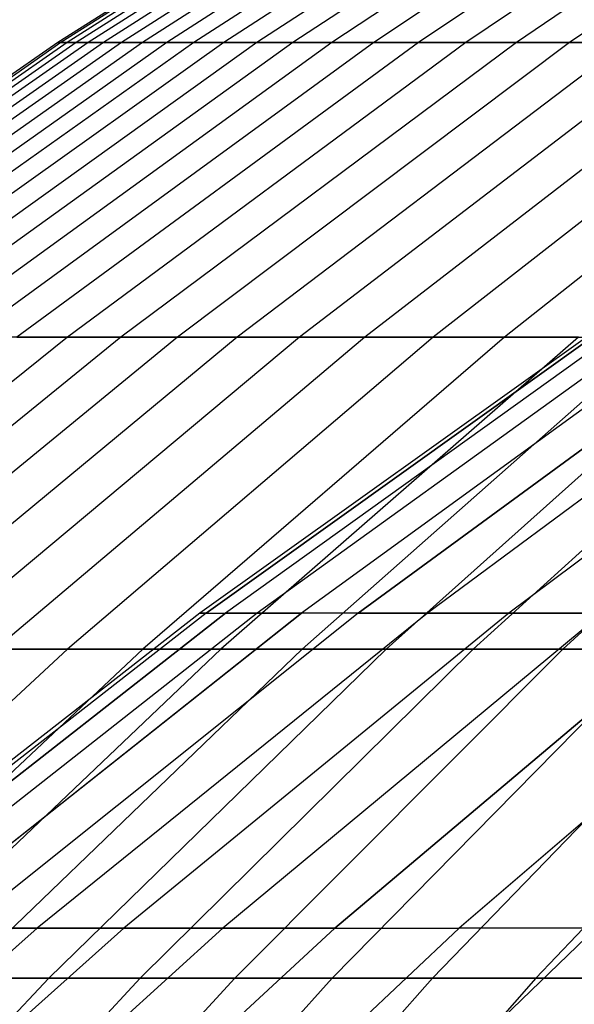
# Model space of a CAD drawing. Extents: x -125 to 125, y -143 to 0.
# Tile 145 of 241: x -33.38 to -30.68, y -37.58 to -32.78. Entities that reach past the tile are written whole.
import ezdxf

# ---------------------------------------------------------------- set-up
doc = ezdxf.new("R2010")
doc.units = 0
doc.header["$LTSCALE"] = 25.4
doc.layers.get('0').update_dxf_attribs({"linetype": 'CONTINUOUS'})

# ---------------------------------------------------------------- blocks, each defined once
blk = doc.blocks.new('NL2500026672_STL')
at = {"color": 0}
for p, q in [((-31.0686, -31.548, -0.3275), (-33.1908, -32.8942, -0.3499)), ((-31.0686, -31.548, -0.3275), (-33.1908, -32.8942, -0.3499)), ((-31.0548, -31.548, 0.9825), (-33.176, -32.8942, 1.0496)), ((-31.0548, -31.548, 0.9825), (-33.176, -32.8942, 1.0496)), ((-31.0271, -31.548, -1.637), (-33.1465, -32.8942, -1.7488)), ((-31.0271, -31.548, -1.637), (-33.1465, -32.8942, -1.7488)), ((-30.9857, -31.548, 2.2908), (-33.1023, -32.8942, 2.4473)), ((-30.9857, -31.548, 2.2908), (-33.1023, -32.8942, 2.4473)), ((-30.9306, -31.548, -2.9435), (-33.0434, -32.8942, -3.1446)), ((-30.9306, -31.548, -2.9435), (-33.0434, -32.8942, -3.1446)), ((-30.8616, -31.548, 3.595), (-32.9697, -32.8942, 3.8406)), ((-30.8616, -31.548, 3.595), (-32.9697, -32.8942, 3.8406)), ((-30.779, -31.548, -4.2448), (-32.8814, -32.8942, -4.5348)), ((-30.779, -31.548, -4.2448), (-32.8814, -32.8942, -4.5348)), ((-30.6826, -31.548, 4.8928), (-32.7785, -32.8942, 5.227)), ((-30.6826, -31.548, 4.8928), (-32.7785, -32.8942, 5.227)), ((-30.5727, -31.548, -5.5386), (-32.661, -32.8942, -5.9169)), ((-30.5727, -31.548, -5.5386), (-32.661, -32.8942, -5.9169)), ((-30.4491, -31.548, 6.1819), (-32.529, -32.8942, 6.6042)), ((-30.4491, -31.548, 6.1819), (-32.529, -32.8942, 6.6042)), ((-30.312, -31.548, -6.8225), (-32.3825, -32.8942, -7.2886)), ((-30.312, -31.548, -6.8225), (-32.3825, -32.8942, -7.2886)), ((-30.1614, -31.548, 7.4601), (-32.2217, -32.8942, 7.9697)), ((-30.1614, -31.548, 7.4601), (-32.2217, -32.8942, 7.9697)), ((-29.9974, -31.548, -8.0943), (-32.0465, -32.8942, -8.6472)), ((-29.9974, -31.548, -8.0943), (-32.0465, -32.8942, -8.6472)), ((-29.8201, -31.548, 8.7249), (-31.8571, -32.8942, 9.3209)), ((-29.8201, -31.548, 8.7249), (-31.8571, -32.8942, 9.3209)), ((-29.6295, -31.548, -9.3517), (-31.6535, -32.8942, -9.9905)), ((-29.6295, -31.548, -9.3517), (-31.6535, -32.8942, -9.9905)), ((-29.4258, -31.548, 9.9743), (-31.4358, -32.8942, 10.6556)), ((-29.4258, -31.548, 9.9743), (-31.4358, -32.8942, 10.6556)), ((-29.209, -31.548, -10.5925), (-31.2042, -32.8942, -11.316)), ((-29.209, -31.548, -10.5925), (-31.2042, -32.8942, -11.316)), ((-28.9791, -31.548, 11.2059), (-30.9587, -32.8942, 11.9714)), ((-28.9791, -31.548, 11.2059), (-30.9587, -32.8942, 11.9714)), ((-28.7365, -31.548, -11.8144), (-30.6994, -32.8942, -12.6214)), ((-28.7365, -31.548, -11.8144), (-30.6994, -32.8942, -12.6214)), ((-33.1908, -32.8942, -0.3499), (-35.2548, -34.3282, -0.3717)), ((-33.1908, -32.8942, -0.3499), (-35.2548, -34.3282, -0.3717)), ((-33.176, -32.8942, 1.0496), (-35.2391, -34.3282, 1.1149)), ((-33.176, -32.8942, 1.0496), (-35.2391, -34.3282, 1.1149)), ((-33.1465, -32.8942, -1.7488), (-35.2078, -34.3282, -1.8576)), ((-33.1465, -32.8942, -1.7488), (-35.2078, -34.3282, -1.8576)), ((-33.1023, -32.8942, 2.4473), (-35.1608, -34.3282, 2.5994)), ((-33.1023, -32.8942, 2.4473), (-35.1608, -34.3282, 2.5994)), ((-33.0434, -32.8942, -3.1446), (-35.0982, -34.3282, -3.3402)), ((-33.0434, -32.8942, -3.1446), (-35.0982, -34.3282, -3.3402)), ((-32.9697, -32.8942, 3.8406), (-35.02, -34.3282, 4.0794)), ((-32.9697, -32.8942, 3.8406), (-35.02, -34.3282, 4.0794)), ((-32.8814, -32.8942, -4.5348), (-34.9262, -34.3282, -4.8168)), ((-32.8814, -32.8942, -4.5348), (-34.9262, -34.3282, -4.8168)), ((-32.7785, -32.8942, 5.227), (-34.8168, -34.3282, 5.5521)), ((-32.7785, -32.8942, 5.227), (-34.8168, -34.3282, 5.5521)), ((-32.661, -32.8942, -5.9169), (-34.6921, -34.3282, -6.2849)), ((-32.661, -32.8942, -5.9169), (-34.6921, -34.3282, -6.2849)), ((-32.529, -32.8942, 6.6042), (-34.5518, -34.3282, 7.0149)), ((-32.529, -32.8942, 6.6042), (-34.5518, -34.3282, 7.0149)), ((-32.3825, -32.8942, -7.2886), (-34.3963, -34.3282, -7.7418)), ((-32.3825, -32.8942, -7.2886), (-34.3963, -34.3282, -7.7418)), ((-32.2217, -32.8942, 7.9697), (-34.2254, -34.3282, 8.4653)), ((-32.2217, -32.8942, 7.9697), (-34.2254, -34.3282, 8.4653)), ((-32.0465, -32.8942, -8.6472), (-34.0393, -34.3282, -9.1849)), ((-32.0465, -32.8942, -8.6472), (-34.0393, -34.3282, -9.1849)), ((-31.8571, -32.8942, 9.3209), (-33.8381, -34.3282, 9.9005)), ((-31.8571, -32.8942, 9.3209), (-33.8381, -34.3282, 9.9005)), ((-31.6535, -32.8942, -9.9905), (-33.6219, -34.3282, -10.6118)), ((-31.6535, -32.8942, -9.9905), (-33.6219, -34.3282, -10.6118)), ((-31.4358, -32.8942, 10.6556), (-33.3907, -34.3282, 11.3182)), ((-31.4358, -32.8942, 10.6556), (-33.3907, -34.3282, 11.3182)), ((-33.1908, -32.8942, -0.3499), (-33.176, -32.8942, 1.0496)), ((-33.1465, -32.8942, -1.7488), (-33.1908, -32.8942, -0.3499)), ((-33.1908, -32.8942, -0.3499), (-33.176, -32.8942, 1.0496)), ((-33.1465, -32.8942, -1.7488), (-33.1908, -32.8942, -0.3499)), ((-33.176, -32.8942, 1.0496), (-33.1023, -32.8942, 2.4473)), ((-33.176, -32.8942, 1.0496), (-33.1023, -32.8942, 2.4473)), ((-33.0434, -32.8942, -3.1446), (-33.1465, -32.8942, -1.7488)), ((-33.0434, -32.8942, -3.1446), (-33.1465, -32.8942, -1.7488)), ((-31.2042, -32.8942, -11.316), (-33.1446, -34.3282, -12.0197)), ((-31.2042, -32.8942, -11.316), (-33.1446, -34.3282, -12.0197)), ((-33.1023, -32.8942, 2.4473), (-32.9697, -32.8942, 3.8406)), ((-33.1023, -32.8942, 2.4473), (-32.9697, -32.8942, 3.8406)), ((-32.8814, -32.8942, -4.5348), (-33.0434, -32.8942, -3.1446)), ((-32.8814, -32.8942, -4.5348), (-33.0434, -32.8942, -3.1446)), ((-32.9697, -32.8942, 3.8406), (-32.7785, -32.8942, 5.227)), ((-32.9697, -32.8942, 3.8406), (-32.7785, -32.8942, 5.227)), ((-30.9587, -32.8942, 11.9714), (-32.8838, -34.3282, 12.7158)), ((-30.9587, -32.8942, 11.9714), (-32.8838, -34.3282, 12.7158)), ((-32.661, -32.8942, -5.9169), (-32.8814, -32.8942, -4.5348)), ((-32.661, -32.8942, -5.9169), (-32.8814, -32.8942, -4.5348)), ((-32.7785, -32.8942, 5.227), (-32.529, -32.8942, 6.6042)), ((-32.7785, -32.8942, 5.227), (-32.529, -32.8942, 6.6042)), ((-32.3825, -32.8942, -7.2886), (-32.661, -32.8942, -5.9169)), ((-32.3825, -32.8942, -7.2886), (-32.661, -32.8942, -5.9169)), ((-30.6994, -32.8942, -12.6214), (-32.6084, -34.3282, -13.4063)), ((-30.6994, -32.8942, -12.6214), (-32.6084, -34.3282, -13.4063)), ((-32.529, -32.8942, 6.6042), (-32.2217, -32.8942, 7.9697)), ((-32.529, -32.8942, 6.6042), (-32.2217, -32.8942, 7.9697)), ((-32.0465, -32.8942, -8.6472), (-32.3825, -32.8942, -7.2886)), ((-32.0465, -32.8942, -8.6472), (-32.3825, -32.8942, -7.2886)), ((-30.4265, -32.8942, 13.2658), (-32.3185, -34.3282, 14.0908)), ((-30.4265, -32.8942, 13.2658), (-32.3185, -34.3282, 14.0908)), ((-32.2217, -32.8942, 7.9697), (-31.8571, -32.8942, 9.3209)), ((-32.2217, -32.8942, 7.9697), (-31.8571, -32.8942, 9.3209)), ((-31.6535, -32.8942, -9.9905), (-32.0465, -32.8942, -8.6472)), ((-31.6535, -32.8942, -9.9905), (-32.0465, -32.8942, -8.6472)), ((-30.14, -32.8942, -13.9044), (-32.0143, -34.3282, -14.769)), ((-30.14, -32.8942, -13.9044), (-32.0143, -34.3282, -14.769)), ((-31.8571, -32.8942, 9.3209), (-31.4358, -32.8942, 10.6556)), ((-31.8571, -32.8942, 9.3209), (-31.4358, -32.8942, 10.6556)), ((-29.8402, -32.8942, 14.5367), (-31.6958, -34.3282, 15.4407)), ((-29.8402, -32.8942, 14.5367), (-31.6958, -34.3282, 15.4407)), ((-31.2042, -32.8942, -11.316), (-31.6535, -32.8942, -9.9905)), ((-31.2042, -32.8942, -11.316), (-31.6535, -32.8942, -9.9905)), ((-31.4358, -32.8942, 10.6556), (-30.9587, -32.8942, 11.9714)), ((-31.4358, -32.8942, 10.6556), (-30.9587, -32.8942, 11.9714)), ((-29.5271, -32.8942, -15.1626), (-31.3632, -34.3282, -16.1055)), ((-29.5271, -32.8942, -15.1626), (-31.3632, -34.3282, -16.1055)), ((-30.6994, -32.8942, -12.6214), (-31.2042, -32.8942, -11.316)), ((-30.6994, -32.8942, -12.6214), (-31.2042, -32.8942, -11.316)), ((-29.2008, -32.8942, 15.7818), (-31.0167, -34.3282, 16.7632)), ((-29.2008, -32.8942, 15.7818), (-31.0167, -34.3282, 16.7632)), ((-30.9587, -32.8942, 11.9714), (-30.4265, -32.8942, 13.2658)), ((-30.9587, -32.8942, 11.9714), (-30.4265, -32.8942, 13.2658)), ((-30.14, -32.8942, -13.9044), (-30.6994, -32.8942, -12.6214)), ((-30.14, -32.8942, -13.9044), (-30.6994, -32.8942, -12.6214)), ((-30.4693, -34.2219), (-32.4992, -35.672)), ((-30.4693, -34.2219), (-32.4992, -35.672)), ((-32.4683, -35.672, 1.4176), (-30.4403, -34.2219, 1.3291)), ((-30.4403, -34.2219, -1.3291), (-32.4683, -35.672, -1.4176)), ((-32.4683, -35.672, 1.4176), (-30.4403, -34.2219, 1.3291)), ((-30.4403, -34.2219, -1.3291), (-32.4683, -35.672, -1.4176)), ((-30.3534, -34.2219, 2.6556), (-32.3755, -35.672, 2.8325)), ((-30.3534, -34.2219, 2.6556), (-32.3755, -35.672, 2.8325)), ((-30.3534, -34.2219, -2.6556), (-32.3755, -35.672, -2.8325)), ((-30.3534, -34.2219, -2.6556), (-32.3755, -35.672, -2.8325)), ((-30.2087, -34.2219, 3.977), (-32.2212, -35.672, 4.242)), ((-30.2087, -34.2219, -3.977), (-32.2212, -35.672, -4.242)), ((-30.2087, -34.2219, 3.977), (-32.2212, -35.672, 4.242)), ((-30.2087, -34.2219, -3.977), (-32.2212, -35.672, -4.242)), ((-30.0064, -34.2219, 5.2909), (-32.0055, -35.672, 5.6434)), ((-30.0064, -34.2219, -5.2909), (-32.0055, -35.672, -5.6434)), ((-30.0064, -34.2219, 5.2909), (-32.0055, -35.672, 5.6434)), ((-30.0064, -34.2219, -5.2909), (-32.0055, -35.672, -5.6434)), ((-29.7471, -34.2219, 6.5948), (-31.7288, -35.672, 7.0341)), ((-29.7471, -34.2219, 6.5948), (-31.7288, -35.672, 7.0341)), ((-31.7288, -35.672, -7.0341), (-29.7471, -34.2219, -6.5948)), ((-31.7288, -35.672, -7.0341), (-29.7471, -34.2219, -6.5948)), ((-29.4311, -34.2219, 7.886), (-31.3918, -35.672, 8.4114)), ((-29.4311, -34.2219, 7.886), (-31.3918, -35.672, 8.4114)), ((-29.4311, -34.2219, -7.886), (-31.3918, -35.672, -8.4114)), ((-29.4311, -34.2219, -7.886), (-31.3918, -35.672, -8.4114)), ((-29.0591, -34.2219, 9.1623), (-30.995, -35.672, 9.7727)), ((-29.0591, -34.2219, 9.1623), (-30.995, -35.672, 9.7727)), ((-29.0591, -34.2219, -9.1623), (-30.995, -35.672, -9.7727)), ((-29.0591, -34.2219, -9.1623), (-30.995, -35.672, -9.7727)), ((-33.1446, -34.3282, -12.0197), (-35.0269, -35.8473, -12.7023)), ((-33.1446, -34.3282, -12.0197), (-35.0269, -35.8473, -12.7023)), ((-32.8838, -34.3282, 12.7158), (-34.7513, -35.8473, 13.438)), ((-32.8838, -34.3282, 12.7158), (-34.7513, -35.8473, 13.438)), ((-32.6084, -34.3282, -13.4063), (-34.4603, -35.8473, -14.1676)), ((-32.6084, -34.3282, -13.4063), (-34.4603, -35.8473, -14.1676)), ((-32.3185, -34.3282, 14.0908), (-34.1539, -35.8473, 14.891)), ((-32.3185, -34.3282, 14.0908), (-34.1539, -35.8473, 14.891)), ((-32.0143, -34.3282, -14.769), (-33.8324, -35.8473, -15.6078)), ((-32.0143, -34.3282, -14.769), (-33.8324, -35.8473, -15.6078)), ((-33.1446, -34.3282, -12.0197), (-33.6219, -34.3282, -10.6118)), ((-33.1446, -34.3282, -12.0197), (-33.6219, -34.3282, -10.6118)), ((-31.6958, -34.3282, 15.4407), (-33.4958, -35.8473, 16.3176)), ((-31.6958, -34.3282, 15.4407), (-33.4958, -35.8473, 16.3176)), ((-33.3907, -34.3282, 11.3182), (-32.8838, -34.3282, 12.7158)), ((-33.3907, -34.3282, 11.3182), (-32.8838, -34.3282, 12.7158)), ((-32.6084, -34.3282, -13.4063), (-33.1446, -34.3282, -12.0197)), ((-32.6084, -34.3282, -13.4063), (-33.1446, -34.3282, -12.0197)), ((-31.3632, -34.3282, -16.1055), (-33.1443, -35.8473, -17.0201)), ((-31.3632, -34.3282, -16.1055), (-33.1443, -35.8473, -17.0201)), ((-32.8838, -34.3282, 12.7158), (-32.3185, -34.3282, 14.0908)), ((-32.8838, -34.3282, 12.7158), (-32.3185, -34.3282, 14.0908)), ((-31.0167, -34.3282, 16.7632), (-32.7781, -35.8473, 17.7151)), ((-31.0167, -34.3282, 16.7632), (-32.7781, -35.8473, 17.7151)), ((-32.0143, -34.3282, -14.769), (-32.6084, -34.3282, -13.4063)), ((-32.0143, -34.3282, -14.769), (-32.6084, -34.3282, -13.4063)), ((-30.6564, -34.3282, -17.4134), (-32.3974, -35.8473, -18.4023)), ((-30.6564, -34.3282, -17.4134), (-32.3974, -35.8473, -18.4023)), ((-32.3185, -34.3282, 14.0908), (-31.6958, -34.3282, 15.4407)), ((-32.3185, -34.3282, 14.0908), (-31.6958, -34.3282, 15.4407)), ((-31.3632, -34.3282, -16.1055), (-32.0143, -34.3282, -14.769)), ((-31.3632, -34.3282, -16.1055), (-32.0143, -34.3282, -14.769)), ((-30.2824, -34.3282, 18.0558), (-32.0022, -35.8473, 19.0812)), ((-30.2824, -34.3282, 18.0558), (-32.0022, -35.8473, 19.0812)), ((-31.6958, -34.3282, 15.4407), (-31.0167, -34.3282, 16.7632)), ((-31.6958, -34.3282, 15.4407), (-31.0167, -34.3282, 16.7632)), ((-29.895, -34.3282, -18.6902), (-31.5928, -35.8473, -19.7517)), ((-29.895, -34.3282, -18.6902), (-31.5928, -35.8473, -19.7517)), ((-30.6564, -34.3282, -17.4134), (-31.3632, -34.3282, -16.1055)), ((-30.6564, -34.3282, -17.4134), (-31.3632, -34.3282, -16.1055)), ((-29.4944, -34.3282, 19.3164), (-31.1694, -35.8473, 20.4133)), ((-29.4944, -34.3282, 19.3164), (-31.1694, -35.8473, 20.4133)), ((-31.0167, -34.3282, 16.7632), (-30.2824, -34.3282, 18.0558)), ((-31.0167, -34.3282, 16.7632), (-30.2824, -34.3282, 18.0558)), ((-29.0806, -34.3282, -19.9339), (-30.732, -35.8473, -21.0659)), ((-29.0806, -34.3282, -19.9339), (-30.732, -35.8473, -21.0659)), ((-32.4992, -35.672), (-34.4659, -37.2067)), ((-32.4992, -35.672), (-34.4659, -37.2067)), ((-32.4683, -35.672, 1.4176), (-34.4331, -37.2067, 1.5034)), ((-32.4683, -35.672, 1.4176), (-34.4331, -37.2067, 1.5034)), ((-32.4683, -35.672, -1.4176), (-34.4331, -37.2067, -1.5034)), ((-32.4683, -35.672, -1.4176), (-34.4331, -37.2067, -1.5034)), ((-34.3348, -37.2067, 3.0039), (-32.3755, -35.672, 2.8325)), ((-34.3348, -37.2067, 3.0039), (-32.3755, -35.672, 2.8325)), ((-32.3755, -35.672, -2.8325), (-34.3348, -37.2067, -3.0039)), ((-32.3755, -35.672, -2.8325), (-34.3348, -37.2067, -3.0039)), ((-32.2212, -35.672, 4.242), (-34.1711, -37.2067, 4.4987)), ((-32.2212, -35.672, 4.242), (-34.1711, -37.2067, 4.4987)), ((-32.2212, -35.672, -4.242), (-34.1711, -37.2067, -4.4987)), ((-32.2212, -35.672, -4.242), (-34.1711, -37.2067, -4.4987)), ((-32.0055, -35.672, 5.6434), (-33.9423, -37.2067, 5.9849)), ((-33.9423, -37.2067, -5.9849), (-32.0055, -35.672, -5.6434)), ((-33.9423, -37.2067, -5.9849), (-32.0055, -35.672, -5.6434)), ((-32.0055, -35.672, 5.6434), (-33.9423, -37.2067, 5.9849)), ((-31.7288, -35.672, 7.0341), (-33.6489, -37.2067, 7.4598)), ((-31.7288, -35.672, -7.0341), (-33.6489, -37.2067, -7.4598)), ((-31.7288, -35.672, -7.0341), (-33.6489, -37.2067, -7.4598)), ((-31.7288, -35.672, 7.0341), (-33.6489, -37.2067, 7.4598)), ((-31.3918, -35.672, 8.4114), (-33.2915, -37.2067, 8.9204)), ((-31.3918, -35.672, 8.4114), (-33.2915, -37.2067, 8.9204)), ((-31.3918, -35.672, -8.4114), (-33.2915, -37.2067, -8.9204)), ((-31.3918, -35.672, -8.4114), (-33.2915, -37.2067, -8.9204)), ((-30.995, -35.672, 9.7727), (-32.8707, -37.2067, 10.3641)), ((-30.995, -35.672, 9.7727), (-32.8707, -37.2067, 10.3641)), ((-30.995, -35.672, -9.7727), (-32.8707, -37.2067, -10.3641)), ((-30.995, -35.672, -9.7727), (-32.8707, -37.2067, -10.3641)), ((-32.4992, -35.672), (-32.4683, -35.672, -1.4176)), ((-32.4683, -35.672, 1.4176), (-32.4992, -35.672)), ((-32.4683, -35.672, 1.4176), (-32.4992, -35.672)), ((-32.4992, -35.672), (-32.4683, -35.672, -1.4176)), ((-32.4683, -35.672, 1.4176), (-32.3755, -35.672, 2.8325)), ((-32.4683, -35.672, 1.4176), (-32.3755, -35.672, 2.8325)), ((-32.4683, -35.672, -1.4176), (-32.3755, -35.672, -2.8325)), ((-32.4683, -35.672, -1.4176), (-32.3755, -35.672, -2.8325)), ((-30.5392, -35.672, 11.1154), (-32.3874, -37.2067, 11.788)), ((-30.5392, -35.672, 11.1154), (-32.3874, -37.2067, 11.788)), ((-30.5392, -35.672, -11.1154), (-32.3874, -37.2067, -11.788)), ((-30.5392, -35.672, -11.1154), (-32.3874, -37.2067, -11.788)), ((-32.2212, -35.672, 4.242), (-32.3755, -35.672, 2.8325)), ((-32.2212, -35.672, 4.242), (-32.3755, -35.672, 2.8325)), ((-32.3755, -35.672, -2.8325), (-32.2212, -35.672, -4.242)), ((-32.3755, -35.672, -2.8325), (-32.2212, -35.672, -4.242)), ((-32.0055, -35.672, 5.6434), (-32.2212, -35.672, 4.242)), ((-32.2212, -35.672, -4.242), (-32.0055, -35.672, -5.6434)), ((-32.0055, -35.672, 5.6434), (-32.2212, -35.672, 4.242)), ((-32.2212, -35.672, -4.242), (-32.0055, -35.672, -5.6434)), ((-31.7288, -35.672, 7.0341), (-32.0055, -35.672, 5.6434)), ((-31.7288, -35.672, -7.0341), (-32.0055, -35.672, -5.6434)), ((-31.7288, -35.672, -7.0341), (-32.0055, -35.672, -5.6434)), ((-31.7288, -35.672, 7.0341), (-32.0055, -35.672, 5.6434)), ((-31.8424, -37.2067, 13.1895), (-30.0253, -35.672, 12.4369)), ((-31.8424, -37.2067, 13.1895), (-30.0253, -35.672, 12.4369)), ((-30.0253, -35.672, -12.4369), (-31.8424, -37.2067, -13.1895)), ((-30.0253, -35.672, -12.4369), (-31.8424, -37.2067, -13.1895)), ((-31.3918, -35.672, 8.4114), (-31.7288, -35.672, 7.0341)), ((-31.3918, -35.672, 8.4114), (-31.7288, -35.672, 7.0341)), ((-31.7288, -35.672, -7.0341), (-31.3918, -35.672, -8.4114)), ((-31.7288, -35.672, -7.0341), (-31.3918, -35.672, -8.4114)), ((-30.995, -35.672, 9.7727), (-31.3918, -35.672, 8.4114)), ((-30.995, -35.672, 9.7727), (-31.3918, -35.672, 8.4114)), ((-31.3918, -35.672, -8.4114), (-30.995, -35.672, -9.7727)), ((-31.3918, -35.672, -8.4114), (-30.995, -35.672, -9.7727)), ((-29.4543, -35.672, 13.7348), (-31.2367, -37.2067, 14.5659)), ((-29.4543, -35.672, 13.7348), (-31.2367, -37.2067, 14.5659)), ((-29.4543, -35.672, -13.7348), (-31.2367, -37.2067, -14.5659)), ((-29.4543, -35.672, -13.7348), (-31.2367, -37.2067, -14.5659)), ((-30.5392, -35.672, 11.1154), (-30.995, -35.672, 9.7727)), ((-30.5392, -35.672, 11.1154), (-30.995, -35.672, 9.7727)), ((-30.995, -35.672, -9.7727), (-30.5392, -35.672, -11.1154)), ((-30.995, -35.672, -9.7727), (-30.5392, -35.672, -11.1154)), ((-33.1443, -35.8473, -17.0201), (-34.8673, -37.4489, -17.9049)), ((-33.1443, -35.8473, -17.0201), (-34.8673, -37.4489, -17.9049)), ((-32.7781, -35.8473, 17.7151), (-34.4821, -37.4489, 18.636)), ((-32.7781, -35.8473, 17.7151), (-34.4821, -37.4489, 18.636)), ((-32.3974, -35.8473, -18.4023), (-34.0815, -37.4489, -19.3589)), ((-32.3974, -35.8473, -18.4023), (-34.0815, -37.4489, -19.3589)), ((-33.1443, -35.8473, -17.0201), (-33.8324, -35.8473, -15.6078)), ((-33.1443, -35.8473, -17.0201), (-33.8324, -35.8473, -15.6078)), ((-32.0022, -35.8473, 19.0812), (-33.6658, -37.4489, 20.0731)), ((-32.0022, -35.8473, 19.0812), (-33.6658, -37.4489, 20.0731)), ((-33.4958, -35.8473, 16.3176), (-32.7781, -35.8473, 17.7151)), ((-33.4958, -35.8473, 16.3176), (-32.7781, -35.8473, 17.7151)), ((-31.5928, -35.8473, -19.7517), (-33.2351, -37.4489, -20.7784)), ((-31.5928, -35.8473, -19.7517), (-33.2351, -37.4489, -20.7784)), ((-32.3974, -35.8473, -18.4023), (-33.1443, -35.8473, -17.0201)), ((-32.3974, -35.8473, -18.4023), (-33.1443, -35.8473, -17.0201)), ((-31.1694, -35.8473, 20.4133), (-32.7897, -37.4489, 21.4745)), ((-31.1694, -35.8473, 20.4133), (-32.7897, -37.4489, 21.4745)), ((-32.7781, -35.8473, 17.7151), (-32.0022, -35.8473, 19.0812)), ((-32.7781, -35.8473, 17.7151), (-32.0022, -35.8473, 19.0812)), ((-31.5928, -35.8473, -19.7517), (-32.3974, -35.8473, -18.4023)), ((-31.5928, -35.8473, -19.7517), (-32.3974, -35.8473, -18.4023)), ((-30.732, -35.8473, -21.0659), (-32.3296, -37.4489, -22.161)), ((-30.732, -35.8473, -21.0659), (-32.3296, -37.4489, -22.161)), ((-32.0022, -35.8473, 19.0812), (-31.1694, -35.8473, 20.4133)), ((-32.0022, -35.8473, 19.0812), (-31.1694, -35.8473, 20.4133)), ((-30.2811, -35.8473, 21.7092), (-31.8552, -37.4489, 22.8377)), ((-30.2811, -35.8473, 21.7092), (-31.8552, -37.4489, 22.8377)), ((-30.732, -35.8473, -21.0659), (-31.5928, -35.8473, -19.7517)), ((-30.732, -35.8473, -21.0659), (-31.5928, -35.8473, -19.7517)), ((-29.8167, -35.8473, -22.3428), (-31.3666, -37.4489, -23.5042)), ((-29.8167, -35.8473, -22.3428), (-31.3666, -37.4489, -23.5042)), ((-31.1694, -35.8473, 20.4133), (-30.2811, -35.8473, 21.7092)), ((-31.1694, -35.8473, 20.4133), (-30.2811, -35.8473, 21.7092)), ((-29.339, -35.8473, 22.9664), (-30.8641, -37.4489, 24.1603)), ((-29.339, -35.8473, 22.9664), (-30.8641, -37.4489, 24.1603)), ((-29.8167, -35.8473, -22.3428), (-30.732, -35.8473, -21.0659)), ((-29.8167, -35.8473, -22.3428), (-30.732, -35.8473, -21.0659)), ((-33.2915, -37.2067, 8.9204), (-35.1269, -38.8231, 9.4122)), ((-33.2915, -37.2067, -8.9204), (-35.1269, -38.8231, -9.4122)), ((-33.2915, -37.2067, -8.9204), (-35.1269, -38.8231, -9.4122)), ((-33.2915, -37.2067, 8.9204), (-35.1269, -38.8231, 9.4122)), ((-32.8707, -37.2067, 10.3641), (-34.6829, -38.8231, 10.9355)), ((-32.8707, -37.2067, 10.3641), (-34.6829, -38.8231, 10.9355)), ((-32.8707, -37.2067, -10.3641), (-34.6829, -38.8231, -10.9355)), ((-32.8707, -37.2067, -10.3641), (-34.6829, -38.8231, -10.9355)), ((-32.3874, -37.2067, 11.788), (-34.1729, -38.8231, 12.4379)), ((-32.3874, -37.2067, 11.788), (-34.1729, -38.8231, 12.4379)), ((-32.3874, -37.2067, -11.788), (-34.1729, -38.8231, -12.4379)), ((-32.3874, -37.2067, -11.788), (-34.1729, -38.8231, -12.4379)), ((-33.2915, -37.2067, 8.9204), (-33.6489, -37.2067, 7.4598)), ((-33.6489, -37.2067, -7.4598), (-33.2915, -37.2067, -8.9204)), ((-33.6489, -37.2067, -7.4598), (-33.2915, -37.2067, -8.9204)), ((-33.2915, -37.2067, 8.9204), (-33.6489, -37.2067, 7.4598)), ((-31.8424, -37.2067, 13.1895), (-33.5978, -38.8231, 13.9167)), ((-31.8424, -37.2067, 13.1895), (-33.5978, -38.8231, 13.9167)), ((-31.8424, -37.2067, -13.1895), (-33.5978, -38.8231, -13.9167)), ((-31.8424, -37.2067, -13.1895), (-33.5978, -38.8231, -13.9167)), ((-32.8707, -37.2067, 10.3641), (-33.2915, -37.2067, 8.9204)), ((-32.8707, -37.2067, 10.3641), (-33.2915, -37.2067, 8.9204)), ((-33.2915, -37.2067, -8.9204), (-32.8707, -37.2067, -10.3641)), ((-33.2915, -37.2067, -8.9204), (-32.8707, -37.2067, -10.3641)), ((-32.9588, -38.8231, 15.3689), (-31.2367, -37.2067, 14.5659)), ((-32.9588, -38.8231, 15.3689), (-31.2367, -37.2067, 14.5659)), ((-32.9588, -38.8231, -15.3689), (-31.2367, -37.2067, -14.5659)), ((-32.9588, -38.8231, -15.3689), (-31.2367, -37.2067, -14.5659)), ((-32.3874, -37.2067, 11.788), (-32.8707, -37.2067, 10.3641)), ((-32.3874, -37.2067, 11.788), (-32.8707, -37.2067, 10.3641)), ((-32.8707, -37.2067, -10.3641), (-32.3874, -37.2067, -11.788)), ((-32.8707, -37.2067, -10.3641), (-32.3874, -37.2067, -11.788)), ((-31.8424, -37.2067, 13.1895), (-32.3874, -37.2067, 11.788)), ((-31.8424, -37.2067, 13.1895), (-32.3874, -37.2067, 11.788)), ((-32.3874, -37.2067, -11.788), (-31.8424, -37.2067, -13.1895)), ((-32.3874, -37.2067, -11.788), (-31.8424, -37.2067, -13.1895)), ((-30.5716, -37.2067, 15.9146), (-32.257, -38.8231, 16.792)), ((-30.5716, -37.2067, 15.9146), (-32.257, -38.8231, 16.792)), ((-30.5716, -37.2067, -15.9146), (-32.257, -38.8231, -16.792)), ((-30.5716, -37.2067, -15.9146), (-32.257, -38.8231, -16.792)), ((-31.8424, -37.2067, 13.1895), (-31.2367, -37.2067, 14.5659)), ((-31.8424, -37.2067, 13.1895), (-31.2367, -37.2067, 14.5659)), ((-31.8424, -37.2067, -13.1895), (-31.2367, -37.2067, -14.5659)), ((-31.8424, -37.2067, -13.1895), (-31.2367, -37.2067, -14.5659)), ((-30.5716, -37.2067, 15.9146), (-31.2367, -37.2067, 14.5659)), ((-30.5716, -37.2067, 15.9146), (-31.2367, -37.2067, 14.5659)), ((-30.5716, -37.2067, -15.9146), (-31.2367, -37.2067, -14.5659)), ((-30.5716, -37.2067, -15.9146), (-31.2367, -37.2067, -14.5659)), ((-33.2351, -37.4489, -20.7784), (-34.8191, -39.1303, -21.7687)), ((-33.2351, -37.4489, -20.7784), (-34.8191, -39.1303, -21.7687)), ((-32.7897, -37.4489, 21.4745), (-34.3524, -39.1303, 22.498)), ((-32.7897, -37.4489, 21.4745), (-34.3524, -39.1303, 22.498)), ((-33.2351, -37.4489, -20.7784), (-34.0815, -37.4489, -19.3589)), ((-33.2351, -37.4489, -20.7784), (-34.0815, -37.4489, -19.3589)), ((-32.3296, -37.4489, -22.161), (-33.8705, -39.1303, -23.2172)), ((-32.3296, -37.4489, -22.161), (-33.8705, -39.1303, -23.2172)), ((-33.6658, -37.4489, 20.0731), (-32.7897, -37.4489, 21.4745)), ((-33.6658, -37.4489, 20.0731), (-32.7897, -37.4489, 21.4745)), ((-31.8552, -37.4489, 22.8377), (-33.3734, -39.1303, 23.9262)), ((-31.8552, -37.4489, 22.8377), (-33.3734, -39.1303, 23.9262)), ((-32.3296, -37.4489, -22.161), (-33.2351, -37.4489, -20.7784)), ((-32.3296, -37.4489, -22.161), (-33.2351, -37.4489, -20.7784)), ((-31.3666, -37.4489, -23.5042), (-32.8616, -39.1303, -24.6245)), ((-31.3666, -37.4489, -23.5042), (-32.8616, -39.1303, -24.6245)), ((-32.7897, -37.4489, 21.4745), (-31.8552, -37.4489, 22.8377)), ((-32.7897, -37.4489, 21.4745), (-31.8552, -37.4489, 22.8377)), ((-30.8641, -37.4489, 24.1603), (-32.3351, -39.1303, 25.3118)), ((-30.8641, -37.4489, 24.1603), (-32.3351, -39.1303, 25.3118)), ((-31.3666, -37.4489, -23.5042), (-32.3296, -37.4489, -22.161)), ((-31.3666, -37.4489, -23.5042), (-32.3296, -37.4489, -22.161)), ((-31.8552, -37.4489, 22.8377), (-30.8641, -37.4489, 24.1603)), ((-31.8552, -37.4489, 22.8377), (-30.8641, -37.4489, 24.1603)), ((-30.3479, -37.4489, -24.8057), (-31.3666, -37.4489, -23.5042)), ((-30.3479, -37.4489, -24.8057), (-31.3666, -37.4489, -23.5042)), ((-30.8641, -37.4489, 24.1603), (-29.8182, -37.4489, 25.44)), ((-30.8641, -37.4489, 24.1603), (-29.8182, -37.4489, 25.44))]:
    blk.add_line(p, q, dxfattribs=at)

msp = doc.modelspace()

# ---------------------------------------------------------------- block references
at = {"color": 253}
msp.add_blockref('NL2500026672_STL', (0, 0), dxfattribs=at)

doc.saveas('drawing.dxf')
